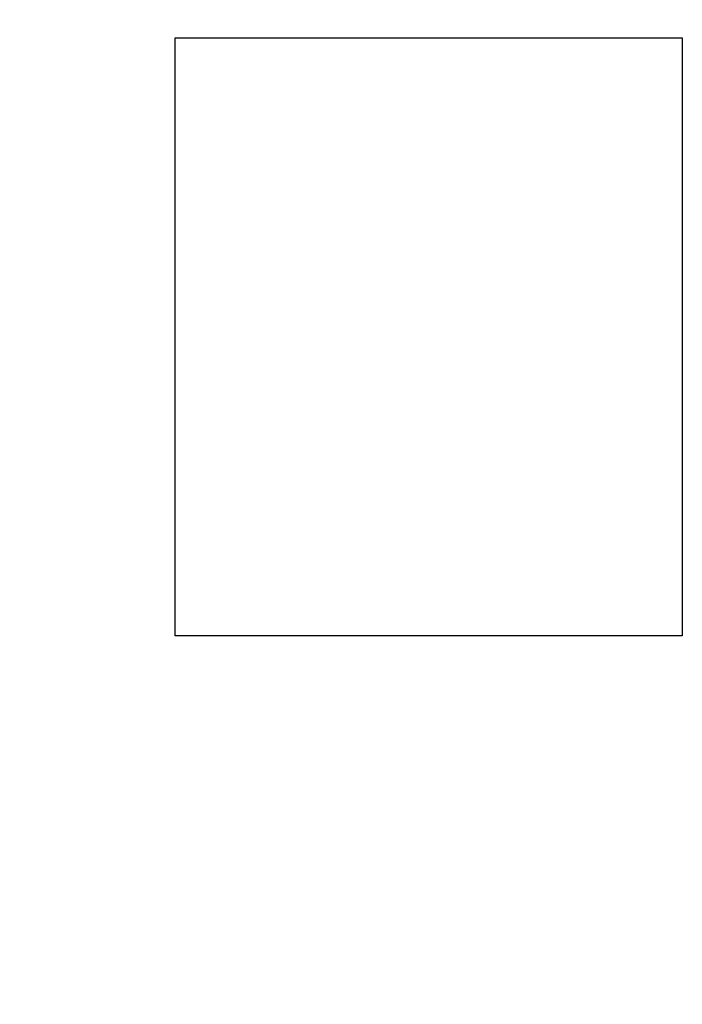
# Model space of a CAD drawing. Header units: inches. Extents: x -100 to 126, y -58 to 58.
# Tile 74 of 118: x 74.64 to 78.3, y 3.83 to 9.26. Entities that reach past the tile are written whole.
import ezdxf

# ---------------------------------------------------------------- set-up
doc = ezdxf.new("R2010")
doc.units = ezdxf.units.IN
doc.header["$LTSCALE"] = 1.21
doc.header["$MEASUREMENT"] = 0
doc.header["$PDMODE"] = 3
doc.header["$PDSIZE"] = 0.3125
doc.layers.get('0').update_dxf_attribs({"linetype": 'CONTINUOUS'})
doc.layers.get('Defpoints').update_dxf_attribs({"linetype": 'CONTINUOUS'})
doc.styles.get("Standard").update_dxf_attribs({"font": 'txt', "width": 0.8})
doc.dimstyles.get("Standard").update_dxf_attribs({"dimtxt": 0.15625, "dimasz": 0.1875, "dimexe": 0.125, "dimexo": 0.0625, "dimgap": 0.09, "dimtad": 0, "dimtih": 1, "dimtoh": 1, "dimzin": 4, "dimdsep": 46, "dimtxsty": 'STANDARD', "dimblk": '_FILLED', "dimblk1": '_FILLED', "dimblk2": '_FILLED', "dimcen": 0.09, "dimazin": 1, "dimtp": 0.01, "dimtm": 0.01, "dimtfac": 1, "dimtofl": 0, "dimtmove": 0, "dimatfit": 3, "dimldrblk": '_FILLED', "dimfxl": 1, "dimtolj": 1, "dimtzin": 4, "dimarcsym": 0})

# ---------------------------------------------------------------- blocks, each defined once
blk = doc.blocks.new('_FILLED')
at = {"color": 0, "linetype": 'ByBlock'}
blk.add_solid([(0, 0), (-1, 0.1667), (-1, -0.1667)], dxfattribs=at)
blk = doc.blocks.new('*D16')
at = {"color": 0, "lineweight": -2}
for p, q in [((76.8362, 41.7108), (39.6185, 41.7108)), ((39.7435, 40.2108), (39.7435, -4.8825)), ((39.7435, -56.2892), (39.7435, -11.1958)), ((61.686, -57.7892), (39.6185, -57.7892))]:
    blk.add_line(p, q, dxfattribs=at)
at = {"layer": 'Defpoints', "color": 0}
for p in [(76.8987, 41.7108), (39.7435, -57.7892), (61.7485, -57.7892)]:
    blk.add_point(p, dxfattribs=at)
at = {"color": 0, "lineweight": -2, "xscale": 1.5, "yscale": 1.5, "zscale": 1.5}
for p, rotation in [((39.7435, 41.7108), 90), ((39.7435, -57.7892), 270)]:
    blk.add_blockref('_FILLED', p, dxfattribs=dict(at, rotation=rotation))
at = {"color": 0, "insert": (39.7435, -8.0392), "char_height": 2, "attachment_point": 5, "rotation": 90}
blk.add_mtext('\\A1;99.50', dxfattribs=at)

msp = doc.modelspace()

# ---------------------------------------------------------------- linework, layer by layer
at = {"color": 7, "linetype": 'Continuous'}
for p, q in [((75.4986, 5.8607), (75.4986, 9.1607)), ((75.4986, 9.1607), (78.2986, 9.1607)), ((78.2986, 9.1607), (78.2986, 5.8607)), ((78.2986, 5.8607), (75.4986, 5.8607))]:
    msp.add_line(p, q, dxfattribs=at)

# ---------------------------------------------------------------- dimensions: what is measured, and where the dimension line sits
at = {"color": 1}
dim = msp.add_linear_dim(base=(39.7435, -57.7892), p1=(76.8987, 41.7108), p2=(61.7485, -57.7892), angle=90, dimstyle='STANDARD', override={"dimtxt": 2, "dimasz": 1.5, "dimtih": 0, "dimtoh": 0, "dimzin": 0, "dimcen": 0.198, "dimadec": 0, "dimazin": 0, "dimtp": 0, "dimtm": 0, "dimtdec": 4, "dimtzin": 0}, dxfattribs=at)
dim.commit()
dim.dimension.update_dxf_attribs({"geometry": '*D16', "text_midpoint": (39.7435, -8.0392)})

doc.saveas('drawing.dxf')
